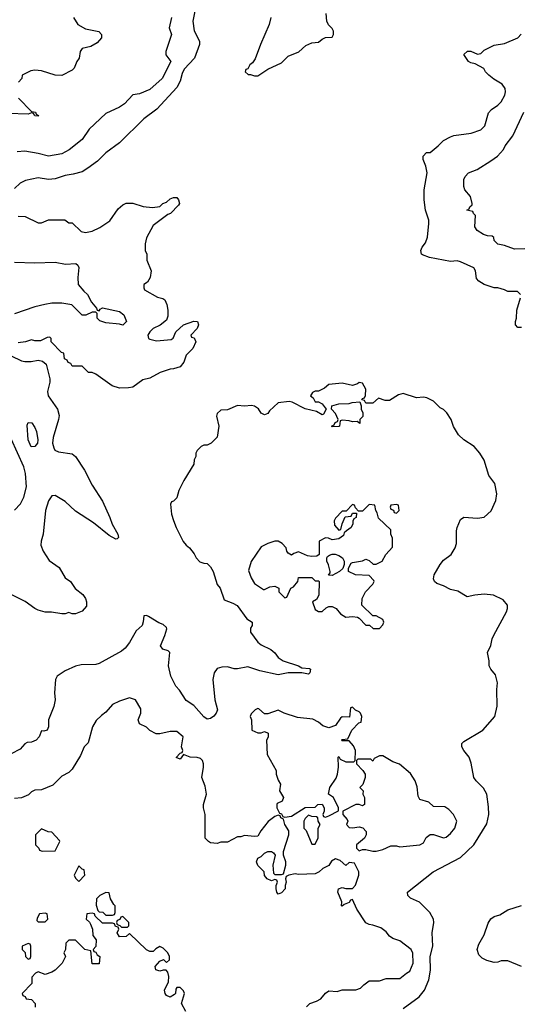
# Model space of a CAD drawing. Header units: inches. Extents: x 2348352 to 2479776, y 460422 to 613655.
# Tile 68 of 256: x 2392720 to 2395672, y 502086 to 507918. Entities that reach past the tile are written whole.
import ezdxf

# ---------------------------------------------------------------- set-up
doc = ezdxf.new("R2010")
doc.units = ezdxf.units.IN
doc.header["$MEASUREMENT"] = 0
doc.layers.add('C3590', color=7, linetype='Continuous')

msp = doc.modelspace()

# ---------------------------------------------------------------- linework, layer by layer
at = {"layer": 'C3590', "color": 4}
for points, elevation in [([(2393764.4, 508010), (2393746, 507910), (2393752.8, 507852.8), (2393784, 507790), (2393784, 507770), (2393754, 507690), (2393694.7, 507625.3), (2393681.8, 507598.2), (2393670, 507554), (2393650, 507517.2), (2393532.1, 507387.9), (2393454.8, 507330), (2393310, 507189), (2393230, 507128.7), (2393179.9, 507080.1), (2393122.5, 507037.5), (2393090, 507017.2), (2393037.5, 507002.5), (2392990, 506995.1), (2392930, 506975.1), (2392890, 506972.3), (2392830, 506981.2), (2392755.3, 506964.7), (2392722, 506950), (2392690, 506918)], 96), ([(2393618, 507930), (2393604.7, 507870), (2393618, 507830), (2393586, 507730), (2393586, 507710), (2393614, 507670), (2393562.8, 507570), (2393490, 507503.7), (2393430, 507479.3), (2393390, 507473.2), (2393340.7, 507419.3), (2393310, 507399), (2393230, 507362), (2393131.3, 507270), (2393090, 507208.7), (2393013.7, 507146.3), (2392970, 507124), (2392890, 507109.2), (2392830, 507125.2), (2392750, 507139.3), (2392704.5, 507135.5)], 92), ([(2393038, 507930), (2393064.7, 507890), (2393110, 507864.7), (2393188, 507848), (2393204, 507830), (2393204, 507810), (2393178.3, 507781.7), (2393140.3, 507759.7), (2393090, 507748), (2393078, 507730), (2393072, 507690), (2393058, 507670), (2393042, 507630), (2393030, 507618), (2392970, 507588), (2392930, 507588.7), (2392850, 507615.3), (2392810, 507618), (2392785.4, 507614.6), (2392734, 507590), (2392732, 507570), (2392712.7, 507547.3)], 88), ([(2394206, 507930), (2394196, 507890), (2394144.7, 507770), (2394114.4, 507685.6), (2394098, 507662), (2394082, 507650), (2394070, 507626), (2394058, 507622), (2394054, 507610), (2394072.7, 507592.7), (2394087.3, 507592.7), (2394110, 507584.7), (2394130, 507586), (2394190, 507624.7), (2394270, 507662.8), (2394310, 507701), (2394372.7, 507727.3), (2394414, 507766), (2394450, 507781), (2394490, 507784.7), (2394510, 507802), (2394530, 507812), (2394570, 507814), (2394578, 507830), (2394578, 507850), (2394570, 507866), (2394548.4, 507888.4), (2394538, 507910), (2394534.6, 507954.6)], 104), ([(2395686, 506290), (2395667.3, 506307.3), (2395610, 506308.7), (2395590, 506318), (2395550, 506328.7), (2395530, 506328.7), (2395469.3, 506349.3), (2395438, 506370), (2395424.7, 506384.7), (2395418, 506430), (2395408.7, 506448.7), (2395330, 506484), (2395310, 506489), (2395270, 506485.2), (2395146, 506510), (2395104.7, 506524.7), (2395098, 506530), (2395095.3, 506550), (2395102, 506570), (2395123.1, 506596.9), (2395135.3, 506630), (2395142, 506710), (2395142, 506730), (2395122, 506790), (2395115.3, 506850), (2395115.3, 506910), (2395133.2, 507010), (2395124, 507050), (2395108, 507090), (2395108, 507110), (2395129.1, 507130.9), (2395150, 507132), (2395198, 507170), (2395230, 507202), (2395270, 507224.7), (2395290, 507231.3), (2395393.6, 507246.4), (2395450, 507264.7), (2395474, 507290), (2395494.6, 507365.4), (2395513.6, 507386.4), (2395550, 507411.3), (2395570, 507431.3), (2395593.2, 507470), (2395597.2, 507490), (2395594, 507510), (2395576.5, 507536.5), (2395526.3, 507566.3), (2395498, 507590), (2395478, 507610), (2395468.4, 507628.4), (2395416.4, 507656.4), (2395390, 507662), (2395378, 507670), (2395348.7, 507711.3), (2395371.6, 507731.6), (2395391.6, 507731.6), (2395430, 507714), (2395450, 507718), (2395470, 507738), (2395530, 507766.8), (2395590, 507776), (2395669, 507811), (2395688.7, 507831.3)], 96), ([(2392712.7, 507452.7), (2392790, 507374), (2392814, 507370), (2392818, 507358), (2392832, 507350), (2392830, 507346), (2392808.7, 507348.7), (2392802, 507362), (2392790, 507366), (2392770, 507358), (2392650, 507362)], 88), ([(2395710, 506561.2), (2395650, 506559), (2395590, 506581.2), (2395550, 506589.2), (2395528.7, 506610), (2395528, 506628), (2395516.4, 506636.4), (2395490, 506638), (2395465.6, 506645.6), (2395428, 506670), (2395415.3, 506690), (2395418, 506758), (2395406, 506770), (2395402, 506782), (2395368, 506790), (2395382, 506798), (2395386, 506810), (2395398, 506822), (2395398, 506830), (2395388.7, 506870), (2395355.3, 506910), (2395348.7, 506930), (2395349.1, 506970.9), (2395358, 506990), (2395378, 507010), (2395429.4, 507030.6), (2395510, 507081), (2395548.7, 507110), (2395584, 507150), (2395594, 507170), (2395639, 507230), (2395704, 507370)], 92), ([(2392710, 506754), (2392751.6, 506751.6), (2392830, 506714), (2392850, 506714), (2392890, 506732), (2392987.3, 506732.7), (2393010, 506714), (2393030, 506714), (2393083.6, 506663.6), (2393110, 506658), (2393150, 506664.7), (2393193.6, 506686.4), (2393253.2, 506726.8), (2393303.1, 506796.9), (2393330, 506822), (2393350, 506832), (2393390, 506831.3), (2393451.6, 506811.6), (2393505.4, 506805.4), (2393550, 506812), (2393568, 506830), (2393590, 506838), (2393610, 506856), (2393630, 506864.7), (2393650, 506864.7), (2393661, 506850), (2393666, 506830), (2393661, 506819), (2393612, 506770), (2393596.9, 506763.1), (2393510, 506698), (2393470, 506626), (2393462, 506590), (2393462, 506550), (2393472, 506530), (2393472.7, 506492.7), (2393498, 506430), (2393492, 506390), (2393476.9, 506363.1), (2393454, 506350), (2393454, 506330), (2393458, 506318), (2393535.3, 506275.3), (2393566.8, 506266.8), (2393578.8, 506258.8), (2393591.1, 506231.1), (2393598, 506198), (2393598, 506162), (2393590, 506138), (2393550.9, 506109.1), (2393510, 506088.7), (2393491.3, 506070), (2393478, 506050), (2393482, 506030), (2393490, 506024.7), (2393530, 506016), (2393616, 506024), (2393628.9, 506031.1), (2393644, 506070), (2393689.1, 506110.9), (2393750, 506131.3), (2393772, 506130), (2393778, 506110), (2393771.6, 506088.4), (2393734, 506050), (2393738, 506038), (2393752.7, 506032.7), (2393762, 506010), (2393744.7, 505970), (2393704.7, 505930), (2393691.3, 505890), (2393670, 505862), (2393630, 505849), (2393610, 505848.7), (2393551.1, 505828.9), (2393490, 505795.3), (2393450, 505784), (2393390, 505742), (2393363.6, 505736.4), (2393310, 505735.3), (2393268, 505750), (2393170, 505818), (2393150, 505828), (2393127.3, 505827.3), (2393090, 505866), (2393030, 505866), (2393022, 505882), (2393007.3, 505887.3), (2393002, 505902), (2392986, 505910), (2392982, 505942), (2392967.3, 505947.3), (2392906, 506010), (2392906, 506030), (2392898, 506038), (2392883.6, 506036.4), (2392843.6, 506016.4), (2392810, 506015.3), (2392790, 506022), (2392754, 506010), (2392710, 506004)], 96), ([(2392690, 506482), (2392810, 506477.3), (2392930, 506481), (2392990.7, 506470.7), (2393053, 506473), (2393064, 506464), (2393070.6, 506450), (2393064, 506390), (2393066.8, 506350), (2393098.8, 506310), (2393122, 506290), (2393145.2, 506245.2), (2393174, 506210), (2393178, 506198), (2393190, 506194), (2393196.4, 506203.6), (2393210, 506210.8), (2393311.3, 506190), (2393336.3, 506170), (2393352, 506130), (2393330, 506108.7), (2393310, 506115.3), (2393230, 506122), (2393194.6, 506134.6), (2393178, 506150), (2393178, 506178), (2393170, 506186), (2393150, 506186), (2393111.6, 506168.4), (2393090, 506168), (2393028.9, 506228.9), (2392970, 506238), (2392910, 506238.4), (2392868.5, 506231.5), (2392810, 506216.2), (2392690, 506175.1)], 92), ([(2395690, 506094), (2395670, 506095.3), (2395655.3, 506110), (2395655.3, 506130), (2395662, 506150), (2395663.1, 506196.9), (2395686, 506270)], 96), ([(2392670, 505926), (2392730, 505897.3), (2392750, 505893), (2392787, 505893), (2392830, 505900.7), (2392854.4, 505894.4), (2392877.3, 505877.3), (2392898.8, 505790), (2392898.8, 505770), (2392885.2, 505714.8), (2392887.7, 505690), (2392944, 505610), (2392953.7, 505573.7), (2392950.7, 505550), (2392917.5, 505442.5), (2392913.4, 505410), (2392921.1, 505381.1), (2392928.5, 505368.5), (2392950, 505357.3), (2393030, 505346), (2393050, 505331.3), (2393104, 505250), (2393150, 505161), (2393210, 505066), (2393253.4, 504970), (2393266.8, 504930), (2393301, 504870), (2393304.7, 504850), (2393298, 504842), (2393290, 504841.2), (2393250, 504862), (2393156.9, 504936.9), (2393050, 505006.6), (2392990, 505063.6), (2392930, 505099.5), (2392910, 505097.2), (2392890, 505069), (2392872, 505010), (2392859.3, 504870), (2392847.7, 504830), (2392845.8, 504805.8), (2392858, 504770), (2392895.3, 504715.3), (2392952.7, 504672.7), (2392990, 504611.3), (2393021, 504590), (2393048.1, 504548.1), (2393093.8, 504513.8), (2393110.3, 504490.3), (2393116.3, 504470), (2393115.9, 504444.1), (2393090, 504415.3), (2393050, 504398), (2393030, 504398), (2393010, 504406), (2392990, 504398), (2392970, 504398), (2392909.1, 504409.1), (2392870, 504409.3), (2392830, 504420.9), (2392809, 504430), (2392752.5, 504472.5), (2392670, 504512.7)], 96), ([(2394990, 502060.7), (2395085.2, 502130), (2395116, 502170), (2395142, 502230), (2395151.5, 502288.5), (2395149.6, 502370), (2395165.6, 502430), (2395162.9, 502510), (2395172.3, 502570), (2395169.3, 502589.3), (2395149.1, 502629.1), (2395088, 502690), (2395033.6, 502713.6), (2395018, 502730), (2395015.3, 502750), (2395168.7, 502870), (2395330, 502954.8), (2395409.5, 503030.5), (2395484.8, 503155.2), (2395497.2, 503210), (2395496.5, 503256.5), (2395485.2, 503330), (2395465.6, 503365.6), (2395422, 503410), (2395409.3, 503429.3), (2395393.6, 503513.6), (2395382, 503550), (2395348.7, 503590), (2395338, 503610), (2395338, 503630), (2395350, 503642), (2395462, 503710), (2395533.2, 503790), (2395547.3, 503852.7), (2395545.2, 503950), (2395549.1, 503990.9), (2395536.6, 504036.6), (2395509, 504070), (2395499, 504090), (2395500.2, 504120.2), (2395489.3, 504170), (2395509.3, 504210.7), (2395517.2, 504250), (2395527.2, 504272.8), (2395602, 504410), (2395608.7, 504430), (2395608.7, 504450), (2395582, 504482), (2395526, 504510), (2395470, 504516), (2395414, 504510), (2395370, 504499), (2395313.8, 504533.8), (2395270, 504542.7), (2395230, 504565.2), (2395190, 504579), (2395175.3, 504590), (2395170, 504606), (2395173.2, 504630), (2395209.6, 504690.4), (2395230, 504716), (2395275.3, 504750), (2395299, 504790), (2395305.6, 504814.4), (2395305.2, 504890), (2395309.2, 504910), (2395330, 504958), (2395350, 504970.8), (2395430, 504966), (2395470, 504971.3), (2395511.7, 505008.3), (2395539, 505070), (2395545.2, 505110), (2395532.3, 505170), (2395497.5, 505217.5), (2395469.5, 505309.5), (2395445.2, 505350), (2395410, 505389), (2395349.4, 505429.4), (2395318, 505458), (2395289.3, 505509.3), (2395275.3, 505550), (2395248.7, 505590), (2395230, 505608.7), (2395210, 505618), (2395170, 505658), (2395130, 505678), (2395110, 505682), (2395070, 505678), (2394990, 505704), (2394963.5, 505696.5), (2394910, 505662), (2394883.1, 505663.1), (2394844.7, 505675.3), (2394810, 505646), (2394770, 505646), (2394762, 505662), (2394746, 505666), (2394750, 505674), (2394762, 505678), (2394767.3, 505692.7), (2394769, 505730), (2394750, 505764), (2394730, 505768.7), (2394719.9, 505760.1), (2394690, 505751.8), (2394630, 505764), (2394550, 505758), (2394525.4, 505734.6), (2394490, 505718), (2394470, 505718), (2394454, 505710), (2394442, 505690), (2394458, 505678), (2394470, 505654), (2394490, 505654), (2394510, 505642), (2394534, 505610), (2394518, 505582), (2394510, 505578), (2394476.4, 505596.4), (2394410, 505613.2), (2394332.9, 505652.9), (2394316, 505656), (2394251.1, 505648.9), (2394199.6, 505600.4), (2394190, 505586), (2394170, 505578), (2394150, 505588), (2394133.6, 505613.6), (2394110, 505628.7), (2394092.5, 505632.5), (2394050, 505629), (2394010, 505632.7), (2393950, 505608), (2393910, 505606), (2393890, 505586), (2393884.7, 505570), (2393898, 505510), (2393890, 505446), (2393854, 505410), (2393830, 505398), (2393810, 505398), (2393794, 505390), (2393770, 505366), (2393762, 505350), (2393762, 505330), (2393752, 505310), (2393750, 505286), (2393691.1, 505188.9), (2393662, 505130), (2393650, 505086), (2393630, 505066), (2393618, 505062), (2393612.7, 505047.3), (2393618, 504990), (2393630.9, 504950.9), (2393646, 504910), (2393687.5, 504827.5), (2393705.2, 504805.2), (2393724.7, 504790), (2393753.7, 504753.7), (2393764.7, 504730), (2393787.1, 504707.1), (2393810, 504698), (2393830, 504696), (2393850, 504678), (2393864.9, 504650), (2393890, 504572), (2393906, 504550), (2393930, 504482), (2393982, 504462), (2394007.1, 504447.1), (2394064.7, 504370), (2394096, 504350), (2394096, 504330), (2394087.1, 504312.9), (2394087.3, 504290), (2394130.5, 504230.5), (2394150, 504214.8), (2394206.6, 504186.6), (2394230, 504166.8), (2394250, 504141), (2394279.8, 504119.8), (2394370, 504091.3), (2394390, 504078), (2394434.8, 504074.8), (2394442, 504070), (2394438, 504050), (2394430, 504042), (2394390, 504049), (2394310, 504048.7), (2394250, 504037.2), (2394141.5, 504061.5), (2394070, 504085.2), (2394010, 504073.2), (2393990, 504073.2), (2393950, 504084), (2393916.9, 504083.1), (2393890, 504075.3), (2393870.9, 504049.1), (2393864, 504010), (2393874.8, 503890), (2393890.7, 503830), (2393884, 503810), (2393870, 503793.2), (2393850, 503779), (2393830, 503775.3), (2393810, 503788.7), (2393750, 503855.3), (2393705.6, 503885.6), (2393665.6, 503945.6), (2393644, 503970), (2393614, 504030), (2393600.9, 504090), (2393609, 504169), (2393599.3, 504179.3), (2393568, 504190), (2393554, 504210), (2393579.5, 504270), (2393592, 504310), (2393590, 504318), (2393570, 504335.3), (2393544.7, 504344.7), (2393482, 504382), (2393470, 504388), (2393454, 504386), (2393451.6, 504351.6), (2393444.7, 504330), (2393410, 504298), (2393370, 504228.7), (2393344.5, 504195.5), (2393322.5, 504177.5), (2393190, 504104), (2393170, 504099), (2393083.5, 504096.5), (2393050.9, 504089.1), (2392990, 504062), (2392942, 504030), (2392931.1, 504008.9), (2392926, 503930), (2392930.9, 503889.1), (2392922, 503850), (2392891.3, 503770), (2392891.3, 503730), (2392882, 503710), (2392863.1, 503703.1), (2392850, 503706), (2392834.8, 503670), (2392818, 503650), (2392790, 503639), (2392763.5, 503636.5), (2392750, 503629), (2392722.5, 503597.5), (2392670, 503569)], 104), ([(2392690, 505012.7), (2392724.2, 505050), (2392745.1, 505090), (2392759.6, 505150), (2392754, 505230), (2392743.6, 505270), (2392670, 505435.3)], 96), ([(2394418, 502070), (2394438, 502090), (2394476.5, 502103.5), (2394502, 502118), (2394530, 502151.3), (2394550, 502166), (2394599, 502161), (2394630, 502170.8), (2394710, 502170.8), (2394738.6, 502181.4), (2394758, 502202), (2394790, 502224.7), (2394850, 502224.7), (2394890, 502238), (2394970, 502238), (2395009.1, 502270.9), (2395030, 502282), (2395048.7, 502330), (2395048.4, 502388.4), (2395038, 502410), (2394970, 502462), (2394930, 502475.3), (2394910, 502488.7), (2394890, 502515.3), (2394858, 502538), (2394810, 502555.3), (2394790, 502558), (2394769.3, 502569.3), (2394715.3, 502650), (2394690, 502706), (2394678, 502702), (2394671.6, 502688.4), (2394642, 502678), (2394630, 502668), (2394626, 502670), (2394627.3, 502692.7), (2394604, 502750), (2394608, 502770), (2394630, 502778), (2394650, 502772), (2394690, 502772), (2394708.9, 502791.1), (2394728, 502850), (2394728, 502870), (2394702, 502922), (2394670, 502926), (2394650, 502908), (2394618, 502938), (2394590, 502948), (2394566, 502934), (2394550, 502908), (2394514, 502890), (2394494, 502870), (2394470, 502858), (2394370, 502855.3), (2394350, 502859), (2394314, 502850), (2394298, 502842), (2394294, 502830), (2394298, 502810), (2394291.3, 502790), (2394290.9, 502769.1), (2394270, 502746), (2394250, 502738), (2394242, 502750), (2394238, 502770), (2394238, 502790), (2394246, 502810), (2394242, 502822), (2394230, 502826), (2394210, 502818), (2394186, 502830), (2394168.4, 502848.4), (2394168, 502870), (2394130, 502908), (2394122, 502930), (2394129, 502951), (2394150, 502962), (2394170, 502982), (2394190, 502991.3), (2394211.6, 502991.6), (2394223.6, 502983.6), (2394232, 502970), (2394218, 502910), (2394223.6, 502863.6), (2394230, 502854), (2394270, 502854), (2394282, 502858), (2394295.3, 502910), (2394295.3, 502930), (2394282, 502970), (2394282, 502990), (2394314, 503090), (2394313.2, 503113.2), (2394289, 503150), (2394282, 503182), (2394266, 503190), (2394262, 503202), (2394250, 503206), (2394230, 503198), (2394190.9, 503169.1), (2394147.5, 503112.5), (2394130, 503082), (2394110, 503079), (2394050, 503086), (2394030, 503078), (2394010, 503078), (2393950, 503046), (2393910, 503046), (2393890, 503038), (2393850, 503042), (2393838, 503050), (2393818, 503070), (2393819, 503210), (2393809.1, 503249.1), (2393808.7, 503270), (2393825.2, 503330), (2393818, 503378), (2393799, 503430), (2393808.7, 503490), (2393808.7, 503510), (2393802, 503530), (2393790, 503542), (2393770, 503548.7), (2393728.9, 503548.9), (2393690, 503566), (2393670, 503538), (2393647.3, 503547.3), (2393670, 503574), (2393682, 503578), (2393686, 503590), (2393678, 503610), (2393688, 503670), (2393650, 503702), (2393610, 503702), (2393550, 503688.7), (2393528.9, 503688.9), (2393490, 503708), (2393470, 503728), (2393430, 503748), (2393422, 503770), (2393438, 503810), (2393436.4, 503836.4), (2393406, 503890), (2393370, 503902), (2393310, 503882), (2393270, 503862), (2393230, 503815.3), (2393203.5, 503796.5), (2393173.7, 503766.3), (2393151, 503730), (2393125.4, 503634.6), (2393102, 503610), (2393079.8, 503560.2), (2393030, 503478), (2393010, 503458), (2392970, 503438), (2392915.3, 503384.7), (2392850, 503355.3), (2392810, 503354), (2392790, 503344), (2392772.7, 503327.3), (2392730.6, 503309.4), (2392690, 503304)], 108), ([(2395690.7, 502309.3), (2395610, 502344), (2395570, 502344), (2395550, 502335.3), (2395530, 502334), (2395485.2, 502345.2), (2395459, 502359), (2395439, 502379), (2395429.2, 502410), (2395437.5, 502442.5), (2395470, 502498), (2395493.2, 502566.8), (2395510, 502591.3), (2395530, 502606), (2395563.2, 502616.8), (2395610, 502644.7), (2395690, 502671.3)], 96), ([(2393703.1, 502043.1), (2393678, 502090), (2393695.3, 502150), (2393690, 502166), (2393670, 502186), (2393650, 502186), (2393643.6, 502176.4), (2393642, 502150), (2393636.9, 502143.1), (2393611.3, 502128.7), (2393590, 502138), (2393582, 502150), (2393578, 502170), (2393600.4, 502219.6), (2393602, 502250), (2393596.4, 502276.4), (2393587.3, 502287.3), (2393570, 502288), (2393550, 502282), (2393526, 502290), (2393522, 502310), (2393550, 502342), (2393572, 502352), (2393590, 502334), (2393606, 502350), (2393606, 502370), (2393598, 502390), (2393570, 502418), (2393550, 502428), (2393525.4, 502414.6), (2393510, 502398), (2393490, 502398), (2393470, 502408), (2393370, 502506), (2393350, 502488), (2393310, 502486), (2393298, 502510), (2393306, 502530), (2393302, 502542), (2393287.3, 502547.3), (2393282, 502562), (2393270, 502566), (2393210, 502566), (2393167.3, 502607.3), (2393162, 502622), (2393150, 502626), (2393118, 502622), (2393114, 502590), (2393132.7, 502572.7), (2393139.6, 502559.6), (2393152, 502530), (2393152.7, 502492.7), (2393172.7, 502467.3), (2393171.6, 502428.4), (2393154, 502410), (2393158, 502398), (2393170, 502394), (2393178, 502378), (2393194, 502370), (2393190, 502326), (2393150, 502326), (2393142, 502402), (2393106, 502410), (2393050, 502466), (2393010, 502466), (2392992.7, 502447.3), (2392992, 502410), (2392982, 502390), (2392991.1, 502368.9), (2392972, 502330), (2392930, 502288), (2392910, 502275.3), (2392870, 502262), (2392830, 502278), (2392814, 502270), (2392792.7, 502247.3), (2392791.6, 502208.4), (2392734, 502150), (2392738, 502138), (2392752, 502132), (2392758, 502118), (2392790, 502114), (2392812, 502090), (2392811.6, 502068.4)], 112)]:
    msp.add_lwpolyline(points, dxfattribs=dict(at, elevation=elevation))
for points, elevation in [([(2394734, 505526), (2394718, 505538), (2394690, 505535.3), (2394670, 505542), (2394630, 505546), (2394618, 505542), (2394614, 505510), (2394610, 505508), (2394570, 505506), (2394566, 505510), (2394582, 505518), (2394587.3, 505532.7), (2394602, 505538), (2394606, 505550), (2394590, 505586), (2394566, 505610), (2394568, 505630), (2394610, 505642), (2394670, 505644.7), (2394688.7, 505651.3), (2394734, 505654), (2394742, 505630), (2394742, 505610), (2394752, 505590), (2394751.6, 505568.4), (2394734, 505550)], 104), ([(2392788, 505388), (2392769.5, 505430), (2392764, 505516), (2392770, 505531.3), (2392791.3, 505530), (2392810, 505502), (2392818.5, 505478.5), (2392827.7, 505430), (2392824.9, 505410), (2392810, 505389)], 92), ([(2394790, 505046), (2394750, 505006), (2394726, 505006), (2394707.3, 505027.3), (2394702, 505042), (2394690, 505046), (2394652.7, 505007.3), (2394630, 505006), (2394590, 504966), (2394582, 504950), (2394583.6, 504923.6), (2394610, 504894), (2394622, 504898), (2394628.4, 504931.6), (2394647.3, 504972.7), (2394682, 504978), (2394690, 504994), (2394714, 504994), (2394712, 504970), (2394698, 504962), (2394692, 504948), (2394692, 504932), (2394682, 504910), (2394654, 504890), (2394642, 504878), (2394636.9, 504863.1), (2394610, 504842), (2394570, 504838), (2394547.3, 504847.3), (2394530, 504848), (2394494, 504830), (2394494, 504750), (2394479.6, 504740.4), (2394450, 504738), (2394423.1, 504743.1), (2394370, 504766), (2394343.6, 504756.4), (2394330, 504746), (2394310, 504758), (2394302, 504770), (2394298, 504790), (2394274.6, 504814.6), (2394250, 504828.7), (2394230, 504828.7), (2394190, 504815.3), (2394150, 504795.3), (2394090, 504708.7), (2394074.8, 504654.8), (2394090, 504612), (2394110, 504578), (2394163.6, 504543.6), (2394170, 504542), (2394200.4, 504559.6), (2394230, 504562), (2394254, 504550), (2394254, 504530), (2394290, 504494), (2394302, 504498), (2394326, 504550), (2394340.4, 504559.6), (2394366, 504590), (2394370, 504614), (2394450, 504614), (2394470, 504594), (2394490, 504594), (2394494, 504590), (2394492, 504510), (2394476.9, 504483.1), (2394454, 504470), (2394470, 504424.7), (2394490, 504412), (2394510, 504412), (2394534, 504434), (2394550, 504442), (2394570, 504442), (2394594, 504430), (2394619.6, 504399.6), (2394650, 504378), (2394690, 504382), (2394719.6, 504379.6), (2394730, 504374), (2394770, 504332), (2394792, 504332), (2394812.7, 504312.7), (2394850, 504312), (2394870, 504334), (2394875.3, 504350), (2394870, 504366), (2394830, 504386), (2394810, 504386), (2394746, 504450), (2394748, 504490), (2394768, 504530), (2394810, 504574), (2394818, 504590), (2394816.4, 504596.4), (2394790, 504626), (2394708.9, 504628.9), (2394666, 504650), (2394666, 504670), (2394682, 504698), (2394690, 504702), (2394750, 504712), (2394770, 504722), (2394790, 504714), (2394812.7, 504692.7), (2394830, 504692), (2394866, 504710), (2394888, 504750), (2394927.3, 504792.7), (2394927.3, 504847.3), (2394918, 504870), (2394916.4, 504896.4), (2394844.7, 504964.7), (2394836.4, 504996.4), (2394828, 505010), (2394822, 505042)], 108), ([(2394950, 505046), (2394918, 505042), (2394914, 505030), (2394918, 505018), (2394932.7, 505012.7), (2394938, 504998), (2394950, 504994), (2394966, 505010), (2394962, 505042)], 108), ([(2394570, 504626), (2394548, 504628), (2394558, 504642), (2394558, 504650), (2394549, 504689), (2394538, 504710), (2394538, 504730), (2394542, 504738), (2394554.6, 504745.4), (2394570, 504752), (2394588.4, 504751.6), (2394610, 504744.7), (2394631.1, 504731.1), (2394642, 504710), (2394642, 504690), (2394632.7, 504667.3), (2394614, 504650)], 108), ([(2394690, 503846), (2394678, 503842), (2394672.7, 503787.3), (2394630, 503788), (2394619.6, 503780.4), (2394590, 503738), (2394550, 503724), (2394514.6, 503734.6), (2394490, 503758), (2394454.6, 503774.6), (2394364.7, 503784.7), (2394286, 503810), (2394250, 503828), (2394190, 503806), (2394170, 503806), (2394136.4, 503836.4), (2394130, 503838), (2394114, 503830), (2394090, 503806), (2394084.7, 503790), (2394092, 503770), (2394094, 503710), (2394130, 503694), (2394150, 503694), (2394170, 503702), (2394191.6, 503691.6), (2394191.1, 503668.9), (2394182, 503650), (2394185.4, 503565.4), (2394238, 503470), (2394238, 503450), (2394250, 503414), (2394264.7, 503390), (2394258, 503350), (2394282, 503310), (2394274, 503290), (2394244.7, 503275.3), (2394242, 503270), (2394242, 503250), (2394258, 503218), (2394270, 503214), (2394278, 503198), (2394290, 503194), (2394330, 503201), (2394410, 503252), (2394470, 503254), (2394486, 503270), (2394510, 503272), (2394522, 503250), (2394522, 503230), (2394514, 503210), (2394518, 503198), (2394530, 503194), (2394550, 503202), (2394607.3, 503232.7), (2394608, 503250), (2394578, 503310), (2394548, 503330), (2394555.3, 503370), (2394594, 503426), (2394602, 503450), (2394608, 503490), (2394606, 503550), (2394610, 503554), (2394618, 503538), (2394650, 503522), (2394698, 503522), (2394706, 503530), (2394708, 503590), (2394696.4, 503616.4), (2394670, 503646), (2394630, 503646), (2394626, 503650), (2394630, 503654), (2394662, 503658), (2394686, 503710), (2394727.3, 503752.7), (2394742, 503758), (2394746, 503790), (2394738, 503810), (2394730, 503818), (2394707.3, 503827.3)], 108), ([(2394870, 503558), (2394850, 503558), (2394818, 503542), (2394810, 503526), (2394798, 503538), (2394722, 503538), (2394714, 503530), (2394714, 503510), (2394751.1, 503471.1), (2394764.7, 503450), (2394764.7, 503430), (2394751.6, 503388.4), (2394734, 503370), (2394754, 503350), (2394752, 503330), (2394762, 503310), (2394762, 503270), (2394750, 503262), (2394730, 503268.7), (2394710, 503268.7), (2394634, 503230), (2394634, 503210), (2394659.6, 503179.6), (2394662, 503170), (2394654, 503150), (2394670, 503134), (2394690, 503132), (2394730, 503138), (2394750.9, 503130.9), (2394771.3, 503110), (2394772, 503090), (2394762, 503070), (2394714, 503030), (2394714, 503010), (2394730, 502994), (2394750, 503002), (2394770, 503002), (2394810, 502992), (2394830, 502992), (2394870, 503002), (2394916.4, 503023.6), (2394950, 503024.7), (2394970, 503018), (2395090, 503031.3), (2395110, 503042), (2395126, 503074), (2395150, 503091.3), (2395170, 503091.3), (2395230, 503071), (2395244.7, 503075.3), (2395270, 503098), (2395295.3, 503130), (2395308, 503170), (2395288, 503210), (2395260.4, 503240.4), (2395236.4, 503256.4), (2395170, 503258), (2395143.1, 503283.1), (2395090, 503298), (2395079, 503319), (2395073.6, 503373.6), (2395062, 503410), (2395032.9, 503452.9), (2394968.9, 503508.9), (2394930, 503522)], 108), ([(2394430, 503206), (2394410, 503186), (2394402, 503170), (2394402, 503130), (2394415.3, 503115.3), (2394450, 503034), (2394470, 503034), (2394487.3, 503072.7), (2394488, 503130), (2394498, 503150), (2394488, 503170), (2394486, 503190), (2394476.4, 503196.4), (2394450, 503198)], 108), ([(2392850, 503126), (2392814, 503090), (2392814, 503030), (2392834, 503010), (2392838, 502998), (2392852.7, 502992.7), (2392930, 502994), (2392958, 503050), (2392956.4, 503056.4), (2392910, 503106), (2392888.4, 503108.4)], 112), ([(2393070, 502906), (2393042, 502850), (2393050, 502834), (2393070, 502814), (2393106, 502850), (2393102, 502882), (2393090, 502886)], 112), ([(2393230, 502748), (2393194, 502730), (2393174, 502710), (2393172.7, 502672.7), (2393182, 502642), (2393190, 502634), (2393211.3, 502631.3), (2393230, 502614), (2393270, 502614), (2393282, 502618), (2393286, 502630), (2393286, 502670), (2393276.4, 502676.4), (2393258, 502710), (2393250, 502746)], 112), ([(2392870, 502626), (2392838, 502622), (2392823.6, 502596.4), (2392822, 502582), (2392830, 502574), (2392870, 502574), (2392886, 502590), (2392882, 502622)], 112), ([(2393330, 502606), (2393318, 502602), (2393312.7, 502587.3), (2393298, 502582), (2393294, 502570), (2393298, 502558), (2393312.7, 502552.7), (2393322, 502542), (2393350, 502542), (2393358, 502542), (2393366, 502550), (2393366, 502570)], 112), ([(2392770, 502446), (2392734, 502430), (2392734, 502410), (2392752.7, 502392.7), (2392754, 502370), (2392770, 502354), (2392782, 502358), (2392786, 502370), (2392786, 502430), (2392782, 502442)], 112)]:
    msp.add_lwpolyline(points, close=True, dxfattribs=dict(at, elevation=elevation))

doc.saveas('drawing.dxf')
